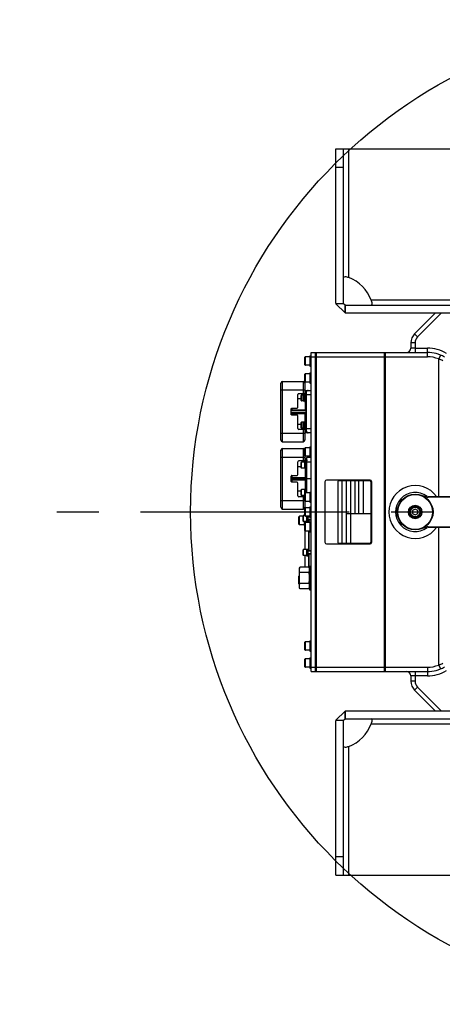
# Model space of a CAD drawing. Header units: millimetres. Extents: x 0 to 11890, y 0 to 8410.
# Tile 27 of 86: x 6376 to 6872, y 2070 to 3227. Entities that reach past the tile are written whole.
import ezdxf

# ---------------------------------------------------------------- set-up
doc = ezdxf.new("R2010")
doc.units = ezdxf.units.MM
doc.header["$LTSCALE"] = 653.95
doc.linetypes.add('CENTER', pattern=[0.6, 0.375, -0.075, 0.075, -0.075])
doc.layers.get('0').update_dxf_attribs({"linetype": 'CONTINUOUS'})
for name, color, linetype in [('204101000043_DXF_AXIS', 7, 'CONTINUOUS'), ('304102000038DXF_CONTINUOUS_LINE', 7, 'CONTINUOUS'), ('304103000014DXF_CONTINUOUS_LINE', 7, 'CONTINUOUS'), ('304103000022DXF_CONTINUOUS_LINE', 7, 'CONTINUOUS'), ('304104000162DXF_CONTINUOUS_LINE', 7, 'CONTINUOUS'), ('304105000028DXF_CONTINUOUS_LINE', 7, 'CONTINUOUS'), ('304105000031DXF_CONTINUOUS_LINE', 7, 'CONTINUOUS'), ('304105000033DXF_CONTINUOUS_LINE', 7, 'CONTINUOUS'), ('304105000075DXF_CONTINUOUS_LINE', 7, 'CONTINUOUS'), ('304105000083DXF_CONTINUOUS_LINE', 7, 'CONTINUOUS'), ('304105000381DXF_CONTINUOUS_LINE', 7, 'CONTINUOUS'), ('304106000023DXF_CONTINUOUS_LINE', 7, 'CONTINUOUS'), ('304106000024DXF_CONTINUOUS_LINE', 7, 'CONTINUOUS'), ('304106000030DXF_CONTINUOUS_LINE', 7, 'CONTINUOUS'), ('304106000031DXF_CONTINUOUS_LINE', 7, 'CONTINUOUS'), ('304106000116DXF_CONTINUOUS_LINE', 7, 'CONTINUOUS'), ('304110000337DXF_CONTINUOUS_LINE', 7, 'CONTINUOUS'), ('304110000812DXF_CONTINUOUS_LINE', 7, 'CONTINUOUS'), ('304112000188DXF_CONTINUOUS_LINE', 7, 'CONTINUOUS'), ('501023000001DXF_CONTINUOUS_LINE', 7, 'CONTINUOUS'), ('501023000046DXF_CONTINUOUS_LINE', 7, 'CONTINUOUS'), ('501023000069DXF_CONTINUOUS_LINE', 7, 'CONTINUOUS'), ('501023000078DXF_CONTINUOUS_LINE', 7, 'CONTINUOUS'), ('501023000090DXF_CONTINUOUS_LINE', 7, 'CONTINUOUS'), ('501023000093DXF_CONTINUOUS_LINE', 7, 'CONTINUOUS'), ('501023000117DXF_CONTINUOUS_LINE', 7, 'CONTINUOUS'), ('604006000004DXF_CONTINUOUS_LINE', 7, 'CONTINUOUS'), ('604007000004DXF_CONTINUOUS_LINE', 7, 'CONTINUOUS'), ('627001000004DXF_CONTINUOUS_LINE', 7, 'CONTINUOUS')]:
    doc.layers.add(name, color=color, linetype=linetype)

msp = doc.modelspace()

# ---------------------------------------------------------------- linework, layer by layer
at = {"color": 7, "linetype": 'Continuous'}
msp.add_circle((7155.437, 2648.422), 578.65, dxfattribs=at)
at = {"layer": '204101000043_DXF_AXIS', "color": 7, "linetype": 'CENTER'}
msp.add_line((7155.437, 2648.422), (6376.03, 2648.422), dxfattribs=at)
at = {"layer": '304102000038DXF_CONTINUOUS_LINE', "color": 7, "linetype": 'Continuous'}
for p, q in [((6724.437, 2460.922), (6724.437, 2835.922)), ((6724.437, 2835.922), (6804.437, 2835.922)), ((6804.437, 2460.922), (6804.437, 2835.922)), ((6724.437, 2460.922), (6804.437, 2460.922))]:
    msp.add_line(p, q, dxfattribs=at)
at = {"layer": '304102000038DXF_CONTINUOUS_LINE', "color": 9, "linetype": 'Continuous'}
for p, q in [((6724.437, 2830.922), (6804.437, 2830.922)), ((6724.437, 2465.922), (6804.437, 2465.922))]:
    msp.add_line(p, q, dxfattribs=at)
at = {"layer": '304103000014DXF_CONTINUOUS_LINE', "color": 7, "linetype": 'Continuous'}
for p, q in [((6864.437, 2882.422), (6839.831, 2857.816)), ((6835.437, 2847.209), (6835.437, 2840.922)), ((6805.437, 2460.922), (6805.437, 2835.922)), ((6805.437, 2835.922), (6854.767, 2835.922)), ((6805.437, 2460.922), (6854.767, 2460.922)), ((6835.437, 2455.922), (6835.437, 2449.635)), ((6840.437, 2455.922), (6835.437, 2455.922)), ((6840.437, 2460.922), (6840.437, 2455.922)), ((6839.831, 2439.029), (6864.437, 2414.422))]:
    msp.add_line(p, q, dxfattribs=at)
at = {"layer": '304103000014DXF_CONTINUOUS_LINE', "color": 9, "linetype": 'Continuous'}
for p, q in [((6871.508, 2882.422), (6843.366, 2854.28)), ((6840.437, 2847.209), (6835.437, 2847.209)), ((6843.366, 2854.28), (6839.831, 2857.816)), ((6840.437, 2847.209), (6840.437, 2840.923)), ((6840.437, 2840.923), (6854.767, 2840.922)), ((6854.767, 2830.922), (6854.767, 2840.922)), ((6805.437, 2830.922), (6854.767, 2830.922)), ((6868.116, 2666.422), (6868.117, 2828.276)), ((6870.024, 2832.898), (6868.117, 2828.276)), ((6868.117, 2468.568), (6868.117, 2630.422)), ((6805.437, 2465.922), (6854.767, 2465.922)), ((6854.767, 2465.922), (6854.767, 2455.922)), ((6868.117, 2468.568), (6870.024, 2463.946)), ((6840.437, 2455.922), (6840.437, 2449.635)), ((6854.767, 2455.922), (6840.437, 2455.922)), ((6840.437, 2449.635), (6835.437, 2449.635)), ((6843.366, 2442.564), (6839.831, 2439.029)), ((6843.366, 2442.564), (6871.508, 2414.422))]:
    msp.add_line(p, q, dxfattribs=at)
at = {"layer": '304103000014DXF_CONTINUOUS_LINE', "color": 7, "linetype": 'Continuous'}
for centre, radius, start, end in [((6850.437, 2847.209), 15, 135, 180), ((6830.437, 2840.922), 5, 270, 360), ((6854.767, 2795.922), 40, 60, 90), ((6840.437, 2648.422), 23, 52.314779, 307.685301), ((6854.767, 2500.922), 40, 270, 300), ((6830.437, 2455.922), 5, 0, 90), ((6850.437, 2449.635), 15, 180, 225)]:
    msp.add_arc(centre, radius, start, end, dxfattribs=at)
at = {"layer": '304103000014DXF_CONTINUOUS_LINE', "color": 9, "linetype": 'Continuous'}
for centre, radius, start, end in [((6850.437, 2847.209), 10, 135, 180), ((7807.412, 2838.935), 966.977, 179.882209, 180.116405), ((6854.767, 2795.922), 45, 60, 90), ((6854.767, 2795.922), 35, 67.578925, 90), ((6853.185, 2784.786), 45.982, 64.338517, 71.050563), ((6840.437, 2648.422), 31, 35.744162, 324.255728), ((6854.767, 2500.922), 35, 270, 292.421075), ((6853.185, 2512.058), 45.982, 288.949401, 295.661519), ((6854.767, 2500.922), 45, 270, 300), ((6850.437, 2449.635), 10, 180, 225)]:
    msp.add_arc(centre, radius, start, end, dxfattribs=at)
for points, knots in [([(6840.437, 2840.923), (6839.799, 2840.911), (6838.66, 2840.888), (6836.982, 2841.024), (6836.226, 2840.744), (6835.437, 2841.049), (6835.437, 2840.922)], [0, 0, 0, 0, 0.38273127, 0.70707283, 0.92386449, 1, 1, 1, 1]), ([(6840.437, 2836.971), (6840.442, 2836.717), (6840.298, 2836.466), (6840.516, 2835.946), (6840.423, 2835.924)], [0, 0, 0, 0, 0.72614739, 1, 1, 1, 1])]:
    msp.add_open_spline(points, degree=3, knots=knots, dxfattribs=at)
at = {"layer": '304103000022DXF_CONTINUOUS_LINE', "color": 9, "linetype": 'Continuous'}
for p, q in [((6855.832, 2665.922), (6855.832, 2666.422)), ((6855.832, 2630.922), (6855.832, 2630.422))]:
    msp.add_line(p, q, dxfattribs=at)
at = {"layer": '304103000022DXF_CONTINUOUS_LINE', "color": 7, "linetype": 'Continuous'}
for p, q in [((6915.437, 2666.422), (6855.832, 2666.422)), ((6915.437, 2665.922), (6855.832, 2665.922)), ((6855.832, 2630.922), (6915.437, 2630.922)), ((6855.832, 2630.422), (6915.437, 2630.422))]:
    msp.add_line(p, q, dxfattribs=at)
for centre, radius, start, end in [((6855.832, 2686.422), 20, 247.94583, 270), ((6855.832, 2686.422), 20.5, 256.364033, 270), ((6855.832, 2610.422), 20, 90, 112.05417), ((6855.832, 2610.422), 20.5, 90, 103.634914)]:
    msp.add_arc(centre, radius, start, end, dxfattribs=at)
at = {"layer": '304104000162DXF_CONTINUOUS_LINE', "color": 7, "linetype": 'Continuous'}
for radius in [21, 20.5, 8, 7.5]:
    msp.add_circle((6840.437, 2648.422), radius, dxfattribs=at)
at = {"layer": '304105000028DXF_CONTINUOUS_LINE', "color": 7, "linetype": 'Continuous'}
for p, q in [((6758.237, 2414.422), (6747.437, 2403.622)), ((6758.237, 2405.422), (6758.237, 2414.422)), ((6758.437, 2414.422), (6758.437, 2405.422)), ((6897.593, 2414.422), (6758.437, 2414.422)), ((6747.437, 2403.622), (6756.437, 2403.622)), ((6747.437, 2221.422), (6747.437, 2403.422)), ((6756.437, 2403.422), (6747.437, 2403.422)), ((6756.437, 2403.622), (6758.237, 2405.422)), ((6756.437, 2221.422), (6756.437, 2403.422)), ((6758.437, 2405.422), (6898.095, 2405.422)), ((6747.437, 2243.422), (6756.437, 2243.422)), ((6747.437, 2221.422), (7409.437, 2221.422))]:
    msp.add_line(p, q, dxfattribs=at)
at = {"layer": '304105000028DXF_CONTINUOUS_LINE', "color": 9, "linetype": 'Continuous'}
for p, q in [((6788.898, 2399.422), (6898.706, 2399.422)), ((6762.437, 2221.422), (6762.437, 2372.961))]:
    msp.add_line(p, q, dxfattribs=at)
at = {"layer": '304105000028DXF_CONTINUOUS_LINE', "color": 7, "linetype": 'Continuous'}
msp.add_arc((6747.437, 2414.422), 44.091, 289.889481, 340.110519, dxfattribs=at)
for points, knots in [([(6788.898, 2399.422), (6789.39, 2400.781), (6790.134, 2402.386), (6789.555, 2405.422), (6788.898, 2405.422)], [0, 0, 0, 0, 0.68754272, 1, 1, 1, 1]), ([(6756.437, 2372.961), (6756.437, 2372.305), (6759.473, 2371.726), (6761.079, 2372.47), (6762.437, 2372.961)], [0, 0, 0, 0, 0.31246256, 1, 1, 1, 1])]:
    msp.add_open_spline(points, degree=3, knots=knots, dxfattribs=at)
at = {"layer": '304105000031DXF_CONTINUOUS_LINE', "color": 7, "linetype": 'Continuous'}
for p, q in [((6710.637, 2786.372), (6710.637, 2778.472)), ((6710.637, 2786.372), (6712.137, 2786.372)), ((6710.637, 2778.472), (6712.137, 2778.472)), ((6710.637, 2754.372), (6710.637, 2746.472)), ((6710.637, 2754.372), (6712.137, 2754.372)), ((6710.637, 2746.472), (6712.137, 2746.472)), ((6710.737, 2699.472), (6710.737, 2707.372)), ((6712.207, 2707.372), (6710.737, 2707.372)), ((6712.179, 2699.472), (6710.737, 2699.472)), ((6710.737, 2667.472), (6710.737, 2675.372)), ((6712.179, 2675.372), (6710.737, 2675.372)), ((6710.937, 2667.472), (6710.737, 2667.472)), ((6712.937, 2643.422), (6712.937, 2636.972)), ((6714.437, 2643.422), (6714.437, 2636.972)), ((6712.937, 2636.972), (6714.437, 2636.972)), ((6712.937, 2604.872), (6712.937, 2596.972)), ((6712.937, 2604.872), (6714.437, 2604.872)), ((6714.437, 2604.872), (6714.437, 2596.972)), ((6712.937, 2596.972), (6714.437, 2596.972))]:
    msp.add_line(p, q, dxfattribs=at)
at = {"layer": '304105000033DXF_CONTINUOUS_LINE', "color": 7, "linetype": 'Continuous'}
for p, q in [((6747.437, 2893.422), (6747.437, 3075.422)), ((6747.437, 3075.422), (7409.437, 3075.422)), ((6756.437, 2893.422), (6756.437, 3075.422)), ((6756.437, 3053.422), (6747.437, 3053.422)), ((6747.437, 2893.422), (6756.437, 2893.422)), ((6747.437, 2893.222), (6758.237, 2882.422)), ((6756.437, 2893.222), (6747.437, 2893.222)), ((6758.237, 2891.422), (6756.437, 2893.222)), ((6758.237, 2882.422), (6758.237, 2891.422)), ((6758.437, 2891.422), (6758.437, 2882.422)), ((6758.437, 2891.422), (7196.727, 2891.422)), ((6758.437, 2882.422), (7196.727, 2882.422))]:
    msp.add_line(p, q, dxfattribs=at)
at = {"layer": '304105000033DXF_CONTINUOUS_LINE', "color": 9, "linetype": 'Continuous'}
for p, q in [((6762.437, 2923.883), (6762.437, 3075.422)), ((7041.437, 2897.422), (6788.898, 2897.422))]:
    msp.add_line(p, q, dxfattribs=at)
at = {"layer": '304105000033DXF_CONTINUOUS_LINE', "color": 7, "linetype": 'Continuous'}
msp.add_arc((6747.437, 2882.422), 44.091, 19.889481, 70.110519, dxfattribs=at)
for points, knots in [([(6762.437, 2923.883), (6761.078, 2924.375), (6759.473, 2925.119), (6756.437, 2924.54), (6756.437, 2923.883)], [0, 0, 0, 0, 0.68759718, 1, 1, 1, 1]), ([(6788.898, 2891.422), (6789.555, 2891.422), (6790.134, 2894.458), (6789.39, 2896.064), (6788.898, 2897.422)], [0, 0, 0, 0, 0.31246256, 1, 1, 1, 1])]:
    msp.add_open_spline(points, degree=3, knots=knots, dxfattribs=at)
at = {"layer": '304105000075DXF_CONTINUOUS_LINE', "color": 7, "linetype": 'Continuous'}
for p, q in [((6716.937, 2831.872), (6716.937, 2819.972)), ((6716.937, 2831.872), (6718.437, 2831.872)), ((6716.937, 2819.972), (6718.437, 2819.972)), ((6716.937, 2811.872), (6716.937, 2799.972)), ((6716.937, 2811.872), (6718.437, 2811.872)), ((6716.937, 2799.972), (6718.437, 2799.972)), ((6716.937, 2724.872), (6716.937, 2712.972)), ((6716.937, 2724.872), (6718.437, 2724.872)), ((6716.937, 2712.972), (6718.437, 2712.972)), ((6716.937, 2671.872), (6716.937, 2659.972)), ((6716.937, 2671.872), (6718.437, 2671.872)), ((6716.937, 2659.972), (6718.437, 2659.972)), ((6716.937, 2654.372), (6716.937, 2642.472)), ((6716.937, 2654.372), (6718.437, 2654.372)), ((6716.937, 2642.472), (6718.437, 2642.472)), ((6709.937, 2637.422), (6709.937, 2632.472)), ((6709.937, 2632.472), (6710.937, 2632.472)), ((6716.937, 2636.872), (6716.937, 2624.972)), ((6716.937, 2636.872), (6718.437, 2636.872)), ((6716.937, 2624.972), (6718.437, 2624.972)), ((6716.937, 2496.872), (6716.937, 2484.972)), ((6716.937, 2496.872), (6718.437, 2496.872)), ((6716.937, 2484.972), (6718.437, 2484.972)), ((6716.937, 2476.872), (6716.937, 2464.972)), ((6716.937, 2476.872), (6718.437, 2476.872)), ((6716.937, 2464.972), (6718.437, 2464.972))]:
    msp.add_line(p, q, dxfattribs=at)
at = {"layer": '304105000083DXF_CONTINUOUS_LINE', "color": 7, "linetype": 'Continuous'}
for p, q in [((6715.437, 2643.422), (6715.437, 2642.922)), ((6715.437, 2635.922), (6715.437, 2638.922)), ((6711.437, 2635.922), (6711.437, 2637.422)), ((6711.437, 2604.422), (6711.437, 2625.922)), ((6715.437, 2602.922), (6715.437, 2625.922)), ((6711.437, 2583.624), (6711.437, 2597.422)), ((6715.437, 2583.624), (6715.437, 2598.922))]:
    msp.add_line(p, q, dxfattribs=at)
at = {"layer": '304105000381DXF_CONTINUOUS_LINE', "color": 7, "linetype": 'Continuous'}
for p, q in [((6718.437, 2460.922), (6718.437, 2835.922)), ((6718.437, 2835.922), (6723.437, 2835.922)), ((6723.437, 2460.922), (6723.437, 2835.922)), ((6718.437, 2460.922), (6723.437, 2460.922))]:
    msp.add_line(p, q, dxfattribs=at)
at = {"layer": '304105000381DXF_CONTINUOUS_LINE', "color": 9, "linetype": 'Continuous'}
for p, q in [((6718.437, 2830.922), (6723.437, 2830.922)), ((6718.437, 2465.922), (6723.437, 2465.922))]:
    msp.add_line(p, q, dxfattribs=at)
at = {"layer": '304106000023DXF_CONTINUOUS_LINE', "color": 7, "linetype": 'Continuous'}
for p, q in [((6723.437, 2460.922), (6723.437, 2835.922)), ((6723.437, 2835.922), (6724.437, 2835.922)), ((6724.437, 2460.922), (6724.437, 2835.922)), ((6723.437, 2460.922), (6724.437, 2460.922))]:
    msp.add_line(p, q, dxfattribs=at)
at = {"layer": '304106000023DXF_CONTINUOUS_LINE', "color": 9, "linetype": 'Continuous'}
for p, q in [((6723.437, 2830.922), (6724.437, 2830.922)), ((6723.437, 2465.922), (6724.437, 2465.922))]:
    msp.add_line(p, q, dxfattribs=at)
at = {"layer": '304106000024DXF_CONTINUOUS_LINE', "color": 7, "linetype": 'Continuous'}
for p, q in [((6804.437, 2460.922), (6804.437, 2835.922)), ((6804.437, 2835.922), (6805.437, 2835.922)), ((6805.437, 2460.922), (6805.437, 2835.922)), ((6804.437, 2460.922), (6805.437, 2460.922))]:
    msp.add_line(p, q, dxfattribs=at)
at = {"layer": '304106000024DXF_CONTINUOUS_LINE', "color": 9, "linetype": 'Continuous'}
for p, q in [((6804.437, 2830.922), (6805.437, 2830.922)), ((6804.437, 2465.922), (6805.437, 2465.922))]:
    msp.add_line(p, q, dxfattribs=at)
at = {"layer": '304106000030DXF_CONTINUOUS_LINE', "color": 9, "linetype": 'Continuous'}
for p, q in [((6684.737, 2730.922), (6684.737, 2801.922)), ((6708.737, 2801.922), (6708.737, 2787.422)), ((6682.737, 2791.922), (6710.737, 2791.922)), ((6708.737, 2745.422), (6708.737, 2730.922)), ((6682.737, 2740.922), (6710.737, 2740.922))]:
    msp.add_line(p, q, dxfattribs=at)
at = {"layer": '304106000030DXF_CONTINUOUS_LINE', "color": 7, "linetype": 'Continuous'}
for p, q in [((6684.737, 2801.922), (6708.737, 2801.922)), ((6682.737, 2732.922), (6682.737, 2799.922)), ((6710.737, 2799.922), (6710.737, 2787.422)), ((6702.737, 2771.422), (6702.737, 2786.422)), ((6710.737, 2787.422), (6703.737, 2787.422)), ((6694.737, 2763.422), (6694.737, 2769.422)), ((6695.737, 2770.422), (6701.737, 2770.422)), ((6701.737, 2762.422), (6695.737, 2762.422)), ((6702.737, 2746.422), (6702.737, 2761.422)), ((6710.737, 2745.422), (6703.737, 2745.422)), ((6710.737, 2745.422), (6710.737, 2732.922)), ((6684.737, 2730.922), (6708.737, 2730.922))]:
    msp.add_line(p, q, dxfattribs=at)
for centre, radius, start, end in [((6684.737, 2799.922), 2, 90, 180), ((6708.737, 2799.922), 2, 0, 90), ((6703.737, 2786.422), 1, 90, 180), ((6695.737, 2769.422), 1, 90, 180), ((6701.737, 2771.422), 1, 270, 360), ((6695.737, 2763.422), 1, 180, 270), ((6701.737, 2761.422), 1, 0, 90), ((6703.737, 2746.422), 1, 180, 270), ((6684.737, 2732.922), 2, 180, 270), ((6708.737, 2732.922), 2, 270, 360)]:
    msp.add_arc(centre, radius, start, end, dxfattribs=at)
at = {"layer": '304106000031DXF_CONTINUOUS_LINE', "color": 7, "linetype": 'Continuous'}
for p, q in [((6715.437, 2642.922), (6715.437, 2643.422)), ((6715.437, 2638.922), (6715.437, 2635.922)), ((6715.437, 2625.922), (6715.437, 2602.922)), ((6715.437, 2598.922), (6715.437, 2583.624))]:
    msp.add_line(p, q, dxfattribs=at)
at = {"layer": '304106000116DXF_CONTINUOUS_LINE', "color": 7, "linetype": 'Continuous'}
for p, q in [((6682.737, 2653.922), (6682.737, 2720.922)), ((6684.737, 2722.922), (6708.737, 2722.922)), ((6710.737, 2720.922), (6710.737, 2708.422)), ((6710.737, 2708.422), (6703.737, 2708.422)), ((6702.737, 2692.422), (6702.737, 2707.422)), ((6694.737, 2684.422), (6694.737, 2690.422)), ((6695.737, 2691.422), (6701.737, 2691.422)), ((6701.737, 2683.422), (6695.737, 2683.422)), ((6702.737, 2667.422), (6702.737, 2682.422)), ((6710.737, 2666.422), (6703.737, 2666.422)), ((6710.737, 2666.422), (6710.737, 2653.922)), ((6684.737, 2651.922), (6708.737, 2651.922))]:
    msp.add_line(p, q, dxfattribs=at)
at = {"layer": '304106000116DXF_CONTINUOUS_LINE', "color": 9, "linetype": 'Continuous'}
for p, q in [((6684.737, 2651.922), (6684.737, 2722.922)), ((6708.737, 2722.922), (6708.737, 2708.422)), ((6682.737, 2712.922), (6710.737, 2712.922)), ((6682.737, 2661.922), (6710.737, 2661.922)), ((6708.737, 2666.422), (6708.737, 2651.922))]:
    msp.add_line(p, q, dxfattribs=at)
at = {"layer": '304106000116DXF_CONTINUOUS_LINE', "color": 7, "linetype": 'Continuous'}
for centre, radius, start, end in [((6684.737, 2720.922), 2, 90, 180), ((6708.737, 2720.922), 2, 0, 90), ((6703.737, 2707.422), 1, 90, 180), ((6695.737, 2690.422), 1, 90, 180), ((6701.737, 2692.422), 1, 270, 360), ((6695.737, 2684.422), 1, 180, 270), ((6701.737, 2682.422), 1, 0, 90), ((6703.737, 2667.422), 1, 180, 270), ((6684.737, 2653.922), 2, 180, 270), ((6708.737, 2653.922), 2, 270, 360)]:
    msp.add_arc(centre, radius, start, end, dxfattribs=at)
at = {"layer": '304110000337DXF_CONTINUOUS_LINE', "color": 7, "linetype": 'Continuous'}
for p, q in [((6710.737, 2791.422), (6718.437, 2791.422)), ((6709.108, 2785.922), (6710.037, 2785.922)), ((6709.108, 2778.922), (6710.037, 2778.922)), ((6711.232, 2787.922), (6710.737, 2787.922)), ((6712.137, 2768.672), (6712.137, 2787.922)), ((6694.737, 2768.172), (6711.637, 2768.172)), ((6711.637, 2764.672), (6694.737, 2764.672)), ((6712.137, 2744.922), (6712.137, 2764.172)), ((6709.108, 2753.922), (6710.037, 2753.922)), ((6709.108, 2746.922), (6710.037, 2746.922)), ((6711.232, 2744.922), (6710.737, 2744.922)), ((6718.437, 2741.422), (6710.737, 2741.422))]:
    msp.add_line(p, q, dxfattribs=at)
at = {"layer": '304110000337DXF_CONTINUOUS_LINE', "color": 9, "linetype": 'Continuous'}
for p, q in [((6706.637, 2781.422), (6702.737, 2781.422)), ((6709.108, 2778.922), (6709.108, 2785.922)), ((6710.037, 2778.922), (6710.037, 2785.922)), ((6711.137, 2787.056), (6711.137, 2786.372)), ((6711.137, 2778.472), (6711.137, 2768.172)), ((6712.137, 2786.422), (6718.437, 2786.422)), ((6712.637, 2768.672), (6712.637, 2788.089)), ((6694.737, 2768.672), (6712.637, 2768.672)), ((6694.737, 2767.672), (6711.466, 2767.672)), ((6694.949, 2768.672), (6694.949, 2770.03)), ((6695.815, 2768.172), (6695.815, 2770.422)), ((6711.972, 2767.81), (6711.972, 2765.035)), ((6711.975, 2768.304), (6712.314, 2767.936)), ((6712.314, 2767.936), (6712.314, 2764.909)), ((6711.466, 2765.172), (6694.737, 2765.172)), ((6694.737, 2764.172), (6712.637, 2764.172)), ((6694.949, 2762.814), (6694.949, 2764.172)), ((6695.815, 2762.422), (6695.815, 2764.672)), ((6711.137, 2754.372), (6711.137, 2764.672)), ((6711.975, 2764.541), (6712.001, 2764.569)), ((6712.001, 2764.569), (6712.314, 2764.909)), ((6712.637, 2744.756), (6712.637, 2764.172)), ((6706.637, 2751.422), (6702.737, 2751.422)), ((6709.108, 2746.922), (6709.108, 2753.922)), ((6710.037, 2746.922), (6710.037, 2753.922)), ((6711.137, 2746.472), (6711.137, 2745.789)), ((6712.137, 2746.422), (6718.437, 2746.422))]:
    msp.add_line(p, q, dxfattribs=at)
at = {"layer": '304110000337DXF_CONTINUOUS_LINE', "color": 7, "linetype": 'Continuous'}
for centre, radius, start, end in [((6716.44, 2787.922), 4.303, 139.354318, 180.000619), ((6714.693, 2789.422), 2, 90, 139.354999), ((6711.232, 2788.922), 1, 270.000224, 349.130174), ((6711.637, 2768.672), 0.5, 270.000502, 360), ((6711.637, 2764.172), 0.5, 0, 90), ((6711.232, 2743.922), 1, 10.86995, 89.999798), ((6716.44, 2744.922), 4.303, 179.999642, 220.646456), ((6714.693, 2743.422), 2, 220.647081, 270)]:
    msp.add_arc(centre, radius, start, end, dxfattribs=at)
at = {"layer": '304110000337DXF_CONTINUOUS_LINE', "color": 9, "linetype": 'Continuous'}
for centre, radius, start, end in [((6716.918, 2788.248), 4.247, 146.526357, 147.744976), ((6716.872, 2788.279), 4.191, 142.322236, 146.536462), ((6711.637, 2768.672), 1, 312.557283, 360), ((6711.637, 2764.172), 1, 0, 47.442717), ((6716.867, 2744.562), 4.186, 213.447003, 217.68216)]:
    msp.add_arc(centre, radius, start, end, dxfattribs=at)
for points, knots in [([(6710.737, 2789.984), (6711.272, 2790.147), (6711.602, 2790.215), (6713.365, 2790.946), (6713.175, 2790.725)], [0, 0, 0, 0, 0.65768069, 1, 1, 1, 1]), ([(6712.637, 2788.089), (6712.637, 2788.331), (6712.702, 2789.178), (6713.004, 2790.003), (6713.326, 2790.515)], [0, 0, 0, 0, 0.28609084, 1, 1, 1, 1]), ([(6713.175, 2790.725), (6713.215, 2790.771), (6713.309, 2790.875), (6713.462, 2790.836), (6713.512, 2790.792)], [0, 0, 0, 0, 0.47720616, 1, 1, 1, 1]), ([(6713.555, 2790.841), (6713.628, 2790.936), (6713.929, 2791.252), (6714.377, 2791.422), (6714.693, 2791.422)], [0, 0, 0, 0, 0.27451352, 1, 1, 1, 1]), ([(6710.738, 2788.61), (6711.087, 2788.587), (6711.564, 2788.571), (6712.028, 2788.618), (6712.205, 2788.686), (6712.214, 2788.734)], [0, 0, 0, 0, 0.69569143, 0.90294275, 1, 1, 1, 1]), ([(6711.137, 2787.056), (6711.388, 2787.056), (6711.889, 2787.21), (6712.137, 2787.696), (6712.137, 2787.922)], [0, 0, 0, 0, 0.52518927, 1, 1, 1, 1]), ([(6711.232, 2787.922), (6711.214, 2787.921), (6711.234, 2787.806), (6711.169, 2787.682), (6711.154, 2787.39), (6711.137, 2787.181), (6711.137, 2787.056)], [0, 0, 0, 0, 0.06484113, 0.25704896, 0.57090372, 1, 1, 1, 1]), ([(6712.137, 2787.922), (6712.137, 2787.985), (6712.361, 2788.08), (6712.518, 2788.089), (6712.637, 2788.089)], [0, 0, 0, 0, 0.34498357, 1, 1, 1, 1]), ([(6694.949, 2768.672), (6694.949, 2768.547), (6695.026, 2768.297), (6695.268, 2768.172), (6695.382, 2768.172)], [0, 0, 0, 0, 0.52531857, 1, 1, 1, 1]), ([(6711.637, 2768.172), (6711.574, 2768.172), (6711.475, 2767.951), (6711.466, 2767.791), (6711.466, 2767.672)], [0, 0, 0, 0, 0.34719819, 1, 1, 1, 1]), ([(6711.89, 2768.241), (6711.846, 2768.215), (6711.87, 2768.016), (6711.925, 2767.898), (6711.972, 2767.809)], [0, 0, 0, 0, 0.33507944, 1, 1, 1, 1]), ([(6694.949, 2764.172), (6694.949, 2764.297), (6695.026, 2764.548), (6695.268, 2764.672), (6695.382, 2764.672)], [0, 0, 0, 0, 0.52531857, 1, 1, 1, 1]), ([(6711.637, 2764.672), (6711.574, 2764.672), (6711.475, 2764.894), (6711.466, 2765.053), (6711.466, 2765.172)], [0, 0, 0, 0, 0.34719814, 1, 1, 1, 1]), ([(6711.89, 2764.604), (6711.846, 2764.629), (6711.87, 2764.828), (6711.925, 2764.946), (6711.972, 2765.035)], [0, 0, 0, 0, 0.33507711, 1, 1, 1, 1]), ([(6713.175, 2742.119), (6713.365, 2741.899), (6711.602, 2742.629), (6711.272, 2742.698), (6710.737, 2742.861)], [0, 0, 0, 0, 0.34232248, 1, 1, 1, 1]), ([(6712.214, 2744.111), (6712.205, 2744.159), (6712.028, 2744.226), (6711.564, 2744.274), (6711.087, 2744.258), (6710.738, 2744.235)], [0, 0, 0, 0, 0.09705721, 0.30430859, 1, 1, 1, 1]), ([(6711.137, 2745.789), (6711.137, 2745.664), (6711.154, 2745.455), (6711.169, 2745.162), (6711.234, 2745.038), (6711.214, 2744.924), (6711.232, 2744.922)], [0, 0, 0, 0, 0.42909496, 0.74295222, 0.93516123, 1, 1, 1, 1]), ([(6711.137, 2745.789), (6711.388, 2745.789), (6711.889, 2745.634), (6712.137, 2745.149), (6712.137, 2744.922)], [0, 0, 0, 0, 0.52518947, 1, 1, 1, 1]), ([(6712.137, 2744.922), (6712.137, 2744.86), (6712.361, 2744.765), (6712.518, 2744.756), (6712.637, 2744.756)], [0, 0, 0, 0, 0.34498545, 1, 1, 1, 1]), ([(6713.375, 2742.255), (6713.273, 2742.41), (6712.838, 2743.17), (6712.637, 2744.066), (6712.637, 2744.756)], [0, 0, 0, 0, 0.21182515, 1, 1, 1, 1]), ([(6713.175, 2742.119), (6713.215, 2742.073), (6713.309, 2741.97), (6713.462, 2742.009), (6713.512, 2742.052)], [0, 0, 0, 0, 0.47720819, 1, 1, 1, 1]), ([(6714.693, 2741.422), (6714.377, 2741.422), (6713.929, 2741.593), (6713.628, 2741.909), (6713.555, 2742.003)], [0, 0, 0, 0, 0.72548513, 1, 1, 1, 1])]:
    msp.add_open_spline(points, degree=3, knots=knots, dxfattribs=at)
for points in [[(6711.466, 2767.672), (6711.641, 2767.672), (6711.821, 2767.721), (6711.972, 2767.81)], [(6711.972, 2767.81), (6712.089, 2767.843), (6712.203, 2767.885), (6712.314, 2767.936)], [(6711.972, 2765.035), (6711.821, 2765.123), (6711.641, 2765.172), (6711.466, 2765.172)], [(6712.314, 2764.909), (6712.203, 2764.959), (6712.089, 2765.001), (6711.972, 2765.035)]]:
    msp.add_open_spline(points, degree=3, dxfattribs=at)
at = {"layer": '304110000812DXF_CONTINUOUS_LINE', "color": 7, "linetype": 'Continuous'}
for p, q in [((6711.342, 2710.422), (6710.737, 2710.422)), ((6711.266, 2708.922), (6710.737, 2708.922)), ((6711.342, 2710.422), (6711.265, 2708.922)), ((6712.21, 2708.361), (6712.142, 2688.921)), ((6712.347, 2711.43), (6712.238, 2709.338)), ((6713.198, 2707.42), (6713.2, 2708.602)), ((6718.437, 2712.422), (6713.337, 2712.378)), ((6711.687, 2688.422), (6694.737, 2688.422)), ((6694.737, 2687.422), (6711.426, 2687.422)), ((6694.737, 2686.422), (6711.687, 2686.422)), ((6712.564, 2687.422), (6711.426, 2687.422)), ((6711.427, 2686.918), (6712.564, 2686.918)), ((6712.142, 2685.924), (6712.195, 2670.922)), ((6718.437, 2687.422), (6712.564, 2687.422)), ((6710.937, 2665.922), (6710.737, 2665.922)), ((6710.937, 2664.422), (6710.737, 2664.422))]:
    msp.add_line(p, q, dxfattribs=at)
at = {"layer": '304110000812DXF_CONTINUOUS_LINE', "color": 9, "linetype": 'Continuous'}
for p, q in [((6711.266, 2708.922), (6711.239, 2708.453)), ((6706.737, 2701.587), (6702.737, 2701.587)), ((6711.179, 2699.472), (6711.142, 2688.918)), ((6711.21, 2707.55), (6711.21, 2707.372)), ((6713.13, 2687.927), (6713.198, 2707.42)), ((6713.198, 2707.42), (6718.437, 2707.466)), ((6694.737, 2688.922), (6694.956, 2688.922)), ((6711.427, 2687.926), (6694.737, 2687.927)), ((6694.737, 2686.918), (6711.427, 2686.918)), ((6694.956, 2685.922), (6694.737, 2685.922)), ((6694.967, 2691.049), (6694.956, 2688.922)), ((6694.956, 2685.922), (6694.967, 2683.796)), ((6695.822, 2688.918), (6695.835, 2691.422)), ((6695.822, 2688.918), (6695.822, 2688.422)), ((6695.822, 2688.918), (6711.142, 2688.918)), ((6695.822, 2686.422), (6695.822, 2685.927)), ((6695.835, 2683.423), (6695.822, 2685.927)), ((6711.142, 2685.927), (6695.822, 2685.927)), ((6711.142, 2688.422), (6711.142, 2688.918)), ((6711.142, 2685.927), (6711.142, 2686.422)), ((6711.142, 2685.927), (6711.179, 2675.372)), ((6711.427, 2687.926), (6711.426, 2687.422)), ((6711.426, 2687.422), (6711.427, 2686.918)), ((6713.13, 2687.927), (6712.564, 2687.926)), ((6712.564, 2686.918), (6712.564, 2687.926)), ((6712.564, 2686.918), (6713.13, 2686.918)), ((6712.754, 2686.46), (6712.722, 2686.422)), ((6713.186, 2670.922), (6713.13, 2686.918)), ((6702.737, 2673.258), (6706.737, 2673.258))]:
    msp.add_line(p, q, dxfattribs=at)
for centre, radius, start, end in [((6727.38, 2707.489), 16.17, 176.581857, 179.785838), ((6742.492, 2708.558), 29.292, 177.643645, 179.913366), ((6711.212, 2689.72), 3.319, 293.234735, 294.055331), ((6762.497, 2687.91), 49.932, 179.718659, 179.981486), ((6762.354, 2686.913), 49.789, 179.994276, 180.257784)]:
    msp.add_arc(centre, radius, start, end, dxfattribs=at)
at = {"layer": '304110000812DXF_CONTINUOUS_LINE', "color": 7, "linetype": 'Continuous'}
for centre, radius, start, end in [((6711.267, 2709.922), 1, 269.918254, 356.999947), ((6711.346, 2711.422), 1, 269.798787, 357), ((6732.21, 2708.291), 20, 177.000013, 179.8), ((6713.346, 2711.378), 1, 90.5, 176.998959), ((6695.957, 2801.936), 113.018, 269.492692, 269.931749), ((6711.642, 2688.922), 0.5, 270, 359.800005), ((6711.642, 2685.922), 0.5, 0.2, 90.000241)]:
    msp.add_arc(centre, radius, start, end, dxfattribs=at)
at = {"layer": '304110000812DXF_CONTINUOUS_LINE', "color": 9, "linetype": 'Continuous'}
for points, knots in [([(6712.21, 2708.361), (6712.21, 2708.146), (6711.945, 2707.682), (6711.459, 2707.549), (6711.21, 2707.55)], [0, 0, 0, 0, 0.46408281, 1, 1, 1, 1]), ([(6712.238, 2709.338), (6712.225, 2709.104), (6711.986, 2708.622), (6711.484, 2708.452), (6711.239, 2708.453)], [0, 0, 0, 0, 0.48868198, 1, 1, 1, 1]), ([(6713.2, 2708.602), (6712.965, 2708.602), (6712.691, 2708.577), (6712.211, 2708.473), (6712.21, 2708.361)], [0, 0, 0, 0, 0.6765403, 1, 1, 1, 1]), ([(6713.224, 2709.762), (6713.104, 2709.766), (6712.764, 2709.756), (6712.251, 2709.586), (6712.238, 2709.337)], [0, 0, 0, 0, 0.32640447, 1, 1, 1, 1]), ([(6713.198, 2707.42), (6713.072, 2707.421), (6712.846, 2707.414), (6712.513, 2707.438), (6712.363, 2707.388), (6712.207, 2707.44), (6712.207, 2707.415)], [0, 0, 0, 0, 0.38334984, 0.70753998, 0.92397366, 1, 1, 1, 1]), ([(6694.956, 2688.922), (6694.956, 2688.858), (6694.987, 2688.625), (6695.221, 2688.422), (6695.389, 2688.422)], [0, 0, 0, 0, 0.27758203, 1, 1, 1, 1]), ([(6695.389, 2686.422), (6695.221, 2686.422), (6694.987, 2686.219), (6694.956, 2685.987), (6694.956, 2685.922)], [0, 0, 0, 0, 0.72242103, 1, 1, 1, 1]), ([(6711.53, 2688.385), (6711.512, 2688.362), (6711.441, 2688.219), (6711.427, 2688.056), (6711.427, 2687.927)], [0, 0, 0, 0, 0.18071146, 1, 1, 1, 1]), ([(6711.427, 2686.918), (6711.427, 2686.8), (6711.437, 2686.644), (6711.531, 2686.422), (6711.594, 2686.422)], [0, 0, 0, 0, 0.654856, 1, 1, 1, 1]), ([(6711.593, 2688.422), (6711.582, 2688.422), (6711.557, 2688.414), (6711.539, 2688.395), (6711.53, 2688.385)], [0, 0, 0, 0, 0.44503856, 1, 1, 1, 1]), ([(6711.687, 2688.422), (6711.748, 2688.422), (6712.052, 2688.364), (6712.338, 2688.251), (6712.565, 2688.156)], [0, 0, 0, 0, 0.19706972, 1, 1, 1, 1]), ([(6712.521, 2686.67), (6712.444, 2686.637), (6712.175, 2686.532), (6711.894, 2686.422), (6711.687, 2686.422)], [0, 0, 0, 0, 0.28956692, 1, 1, 1, 1]), ([(6712.172, 2688.92), (6712.165, 2688.92), (6712.159, 2688.923), (6712.142, 2688.918), (6712.142, 2688.921)], [0, 0, 0, 0, 0.74832502, 1, 1, 1, 1]), ([(6712.143, 2685.924), (6712.142, 2685.926), (6712.159, 2685.922), (6712.165, 2685.925), (6712.172, 2685.925)], [0, 0, 0, 0, 0.25098656, 1, 1, 1, 1]), ([(6712.754, 2688.384), (6712.647, 2688.509), (6712.467, 2688.681), (6712.272, 2688.912), (6712.172, 2688.92)], [0, 0, 0, 0, 0.62215654, 1, 1, 1, 1]), ([(6712.722, 2686.422), (6712.616, 2686.31), (6712.448, 2686.136), (6712.262, 2685.953), (6712.172, 2685.925)], [0, 0, 0, 0, 0.62140334, 1, 1, 1, 1])]:
    msp.add_open_spline(points, degree=3, knots=knots, dxfattribs=at)
at = {"layer": '304110000812DXF_CONTINUOUS_LINE', "color": 7, "linetype": 'Continuous'}
for points, knots in [([(6713.224, 2709.762), (6713.238, 2710.08), (6713.274, 2710.935), (6713.306, 2711.791), (6713.334, 2712.329)], [0, 0, 0, 0, 0.3708121, 1, 1, 1, 1]), ([(6713.334, 2712.329), (6713.335, 2712.341), (6713.341, 2712.352), (6713.333, 2712.377), (6713.337, 2712.378)], [0, 0, 0, 0, 0.74919898, 1, 1, 1, 1]), ([(6694.956, 2685.922), (6695.009, 2685.923), (6695.298, 2685.925), (6695.586, 2685.926), (6695.822, 2685.927)], [0, 0, 0, 0, 0.18346169, 1, 1, 1, 1]), ([(6711.142, 2688.918), (6711.27, 2688.918), (6711.498, 2688.925), (6711.833, 2688.899), (6711.985, 2688.952), (6712.142, 2688.895), (6712.142, 2688.921)], [0, 0, 0, 0, 0.38271706, 0.70705595, 0.92384895, 1, 1, 1, 1]), ([(6712.142, 2685.924), (6712.142, 2685.949), (6711.985, 2685.893), (6711.833, 2685.946), (6711.498, 2685.92), (6711.27, 2685.927), (6711.142, 2685.927)], [0, 0, 0, 0, 0.07616095, 0.292955, 0.61728559, 1, 1, 1, 1])]:
    msp.add_open_spline(points, degree=3, knots=knots, dxfattribs=at)
for points in [[(6711.986, 2687.927), (6711.8, 2687.927), (6711.613, 2687.927), (6711.427, 2687.926)], [(6712.564, 2687.926), (6712.372, 2687.927), (6712.179, 2687.927), (6711.986, 2687.927)]]:
    msp.add_open_spline(points, degree=3, dxfattribs=at)
at = {"layer": '304110000812DXF_CONTINUOUS_LINE', "color": 9, "linetype": 'Continuous'}
for points in [[(6711.873, 2688.46), (6711.815, 2688.435), (6711.75, 2688.422), (6711.687, 2688.422)], [(6711.687, 2686.422), (6711.75, 2686.422), (6711.815, 2686.409), (6711.873, 2686.384)], [(6712.029, 2688.568), (6711.985, 2688.522), (6711.931, 2688.485), (6711.873, 2688.46)], [(6711.873, 2686.384), (6711.931, 2686.359), (6711.985, 2686.322), (6712.029, 2686.277)], [(6712.172, 2688.92), (6712.172, 2688.793), (6712.118, 2688.658), (6712.029, 2688.568)], [(6712.029, 2686.277), (6712.118, 2686.186), (6712.172, 2686.052), (6712.172, 2685.925)], [(6712.521, 2686.67), (6712.598, 2686.596), (6712.665, 2686.512), (6712.722, 2686.422)], [(6712.754, 2688.384), (6712.699, 2688.302), (6712.635, 2688.225), (6712.565, 2688.156)], [(6713.13, 2687.927), (6712.942, 2688.004), (6712.754, 2688.081), (6712.565, 2688.156)], [(6713.13, 2686.918), (6712.942, 2686.841), (6712.754, 2686.764), (6712.565, 2686.689)], [(6712.565, 2686.689), (6712.635, 2686.62), (6712.699, 2686.542), (6712.754, 2686.46)], [(6713.13, 2687.927), (6713.006, 2688.08), (6712.881, 2688.233), (6712.754, 2688.384)], [(6712.754, 2686.46), (6712.881, 2686.612), (6713.006, 2686.765), (6713.13, 2686.918)]]:
    msp.add_open_spline(points, degree=3, dxfattribs=at)
at = {"layer": '304112000188DXF_CONTINUOUS_LINE', "color": 7, "linetype": 'Continuous'}
for p, q in [((6787.437, 2685.922), (6736.437, 2685.922)), ((6734.437, 2683.922), (6734.437, 2612.922)), ((6789.437, 2612.922), (6789.437, 2683.922)), ((6736.437, 2610.922), (6787.437, 2610.922))]:
    msp.add_line(p, q, dxfattribs=at)
at = {"layer": '304112000188DXF_CONTINUOUS_LINE', "color": 4, "linetype": 'Continuous'}
for p, q in [((6749.437, 2683.922), (6749.437, 2612.922)), ((6787.437, 2684.922), (6750.437, 2684.922)), ((6754.437, 2684.922), (6754.437, 2611.922)), ((6759.437, 2684.922), (6759.437, 2611.922)), ((6764.437, 2684.922), (6764.437, 2611.922)), ((6769.437, 2684.922), (6769.437, 2646.422)), ((6774.437, 2646.422), (6774.437, 2684.922)), ((6779.437, 2684.922), (6779.437, 2646.422)), ((6788.437, 2683.922), (6788.437, 2612.922)), ((6788.437, 2646.422), (6759.437, 2646.422)), ((6750.437, 2611.922), (6787.437, 2611.922))]:
    msp.add_line(p, q, dxfattribs=at)
at = {"layer": '304112000188DXF_CONTINUOUS_LINE', "color": 7, "linetype": 'Continuous'}
for centre, start, end in [((6736.437, 2683.922), 90, 180), ((6787.437, 2683.922), 0, 90), ((6736.437, 2612.922), 180, 270), ((6787.437, 2612.922), 270, 360)]:
    msp.add_arc(centre, 2, start, end, dxfattribs=at)
at = {"layer": '304112000188DXF_CONTINUOUS_LINE', "color": 4, "linetype": 'Continuous'}
for centre, start, end in [((6750.437, 2683.922), 90, 180), ((6787.437, 2683.922), 0, 90), ((6750.437, 2612.922), 180, 270), ((6787.437, 2612.922), 270, 360)]:
    msp.add_arc(centre, 1, start, end, dxfattribs=at)
at = {"layer": '501023000001DXF_CONTINUOUS_LINE', "color": 7, "linetype": 'Continuous'}
for p, q in [((6710.937, 2714.522), (6710.937, 2723.322)), ((6716.937, 2723.922), (6711.537, 2723.922)), ((6716.937, 2713.922), (6711.537, 2713.922))]:
    msp.add_line(p, q, dxfattribs=at)
at = {"layer": '501023000001DXF_CONTINUOUS_LINE', "color": 9, "linetype": 'Continuous'}
msp.add_line((6711.537, 2713.922), (6711.537, 2723.922), dxfattribs=at)
at = {"layer": '501023000001DXF_CONTINUOUS_LINE', "color": 7, "linetype": 'Continuous'}
for centre, start, end in [((6711.537, 2723.322), 90, 180), ((6711.537, 2714.522), 180, 270)]:
    msp.add_arc(centre, 0.6, start, end, dxfattribs=at)
at = {"layer": '501023000046DXF_CONTINUOUS_LINE', "color": 7, "linetype": 'Continuous'}
for p, q in [((6710.937, 2801.522), (6710.937, 2810.322)), ((6716.937, 2810.922), (6711.537, 2810.922)), ((6716.937, 2800.922), (6711.537, 2800.922)), ((6710.937, 2661.522), (6710.937, 2670.322)), ((6716.937, 2670.922), (6711.537, 2670.922)), ((6716.937, 2660.922), (6711.537, 2660.922)), ((6710.937, 2626.522), (6710.937, 2635.322)), ((6716.937, 2635.922), (6711.537, 2635.922)), ((6716.937, 2625.922), (6711.537, 2625.922)), ((6710.937, 2486.522), (6710.937, 2495.322)), ((6716.937, 2495.922), (6711.537, 2495.922)), ((6716.937, 2485.922), (6711.537, 2485.922))]:
    msp.add_line(p, q, dxfattribs=at)
at = {"layer": '501023000046DXF_CONTINUOUS_LINE', "color": 9, "linetype": 'Continuous'}
for p, q in [((6711.537, 2800.922), (6711.537, 2810.922)), ((6711.537, 2660.922), (6711.537, 2670.922)), ((6711.537, 2625.922), (6711.537, 2635.922)), ((6711.537, 2485.922), (6711.537, 2495.922))]:
    msp.add_line(p, q, dxfattribs=at)
at = {"layer": '501023000046DXF_CONTINUOUS_LINE', "color": 7, "linetype": 'Continuous'}
for centre, start, end in [((6711.537, 2810.322), 90, 180), ((6711.537, 2801.522), 180, 270), ((6711.537, 2670.322), 90, 180), ((6711.537, 2661.522), 180, 270), ((6711.537, 2635.322), 90, 180), ((6711.537, 2626.522), 180, 270), ((6711.537, 2495.322), 90, 180), ((6711.537, 2486.522), 180, 270)]:
    msp.add_arc(centre, 0.6, start, end, dxfattribs=at)
at = {"layer": '501023000069DXF_CONTINUOUS_LINE', "color": 7, "linetype": 'Continuous'}
for p, q in [((6708.937, 2637.822), (6708.937, 2644.022)), ((6710.937, 2644.422), (6709.337, 2644.422)), ((6716.937, 2642.922), (6714.437, 2642.922)), ((6718.437, 2638.922), (6714.437, 2638.922)), ((6712.937, 2637.422), (6709.337, 2637.422)), ((6708.937, 2597.822), (6708.937, 2604.022)), ((6712.937, 2604.422), (6709.337, 2604.422)), ((6712.937, 2597.422), (6709.337, 2597.422)), ((6718.437, 2602.922), (6714.437, 2602.922)), ((6718.437, 2598.922), (6714.437, 2598.922))]:
    msp.add_line(p, q, dxfattribs=at)
at = {"layer": '501023000069DXF_CONTINUOUS_LINE', "color": 9, "linetype": 'Continuous'}
for p, q in [((6709.337, 2637.422), (6709.337, 2644.422)), ((6709.337, 2597.422), (6709.337, 2604.422))]:
    msp.add_line(p, q, dxfattribs=at)
at = {"layer": '501023000069DXF_CONTINUOUS_LINE', "color": 2, "linetype": 'Continuous'}
for p, q in [((6718.437, 2642.422), (6714.437, 2642.422)), ((6718.437, 2639.422), (6714.437, 2639.422)), ((6718.437, 2602.422), (6714.437, 2602.422)), ((6718.437, 2599.422), (6714.437, 2599.422))]:
    msp.add_line(p, q, dxfattribs=at)
at = {"layer": '501023000069DXF_CONTINUOUS_LINE', "color": 7, "linetype": 'Continuous'}
for centre, start, end in [((6709.337, 2644.022), 90, 180), ((6709.337, 2637.822), 180, 270), ((6709.337, 2604.022), 90, 180), ((6709.337, 2597.822), 180, 270)]:
    msp.add_arc(centre, 0.4, start, end, dxfattribs=at)
at = {"layer": '501023000078DXF_CONTINUOUS_LINE', "color": 7, "linetype": 'Continuous'}
for p, q in [((6703.937, 2634.022), (6703.937, 2642.822)), ((6708.937, 2643.422), (6704.537, 2643.422)), ((6709.937, 2633.422), (6704.537, 2633.422)), ((6703.937, 2564.022), (6703.937, 2572.822))]:
    msp.add_line(p, q, dxfattribs=at)
at = {"layer": '501023000078DXF_CONTINUOUS_LINE', "color": 9, "linetype": 'Continuous'}
msp.add_line((6704.537, 2633.422), (6704.537, 2643.422), dxfattribs=at)
at = {"layer": '501023000078DXF_CONTINUOUS_LINE', "color": 7, "linetype": 'Continuous'}
for centre, start, end in [((6704.537, 2642.822), 90, 180), ((6704.537, 2634.022), 180, 270), ((6704.537, 2572.822), 99.659258, 180), ((6704.537, 2564.022), 180, 260.340742)]:
    msp.add_arc(centre, 0.6, start, end, dxfattribs=at)
at = {"layer": '501023000090DXF_CONTINUOUS_LINE', "color": 7, "linetype": 'Continuous'}
for p, q in [((6840.437, 2651.886), (6837.437, 2650.154)), ((6843.437, 2650.154), (6840.437, 2651.886)), ((6837.437, 2650.154), (6837.437, 2646.69)), ((6837.437, 2646.69), (6840.437, 2644.958)), ((6840.437, 2644.958), (6843.437, 2646.69)), ((6843.437, 2646.69), (6843.437, 2650.154))]:
    msp.add_line(p, q, dxfattribs=at)
msp.add_circle((6840.437, 2648.422), 6.5, dxfattribs=at)
at = {"layer": '501023000090DXF_CONTINUOUS_LINE', "color": 9, "linetype": 'Continuous'}
msp.add_circle((6840.437, 2648.422), 5.7, dxfattribs=at)
at = {"layer": '501023000093DXF_CONTINUOUS_LINE', "color": 7, "linetype": 'Continuous'}
for p, q in [((6706.637, 2779.322), (6706.637, 2785.522)), ((6710.637, 2785.922), (6707.037, 2785.922)), ((6710.637, 2778.922), (6707.037, 2778.922)), ((6706.637, 2747.322), (6706.637, 2753.522)), ((6710.637, 2753.922), (6707.037, 2753.922)), ((6710.637, 2746.922), (6707.037, 2746.922)), ((6706.737, 2700.322), (6706.737, 2706.522)), ((6710.737, 2706.922), (6707.137, 2706.922)), ((6710.737, 2699.922), (6707.137, 2699.922)), ((6706.737, 2668.322), (6706.737, 2674.522)), ((6710.737, 2674.922), (6707.137, 2674.922)), ((6710.737, 2667.922), (6707.137, 2667.922))]:
    msp.add_line(p, q, dxfattribs=at)
at = {"layer": '501023000093DXF_CONTINUOUS_LINE', "color": 9, "linetype": 'Continuous'}
for p, q in [((6707.037, 2778.922), (6707.037, 2785.922)), ((6707.037, 2746.922), (6707.037, 2753.922)), ((6707.137, 2699.922), (6707.137, 2706.922)), ((6707.137, 2667.922), (6707.137, 2674.922))]:
    msp.add_line(p, q, dxfattribs=at)
at = {"layer": '501023000093DXF_CONTINUOUS_LINE', "color": 7, "linetype": 'Continuous'}
for centre, start, end in [((6707.037, 2785.522), 90, 180), ((6707.037, 2779.322), 180, 270), ((6707.037, 2753.522), 90, 180), ((6707.037, 2747.322), 180, 270), ((6707.137, 2706.522), 90, 180), ((6707.137, 2700.322), 180, 270), ((6707.137, 2674.522), 90, 180), ((6707.137, 2668.322), 180, 270)]:
    msp.add_arc(centre, 0.4, start, end, dxfattribs=at)
at = {"layer": '501023000117DXF_CONTINUOUS_LINE', "color": 7, "linetype": 'Continuous'}
for p, q in [((6710.937, 2821.522), (6710.937, 2830.322)), ((6716.937, 2830.922), (6711.537, 2830.922)), ((6716.937, 2820.922), (6711.537, 2820.922)), ((6710.937, 2644.022), (6710.937, 2652.822)), ((6716.937, 2653.422), (6711.537, 2653.422)), ((6716.937, 2643.422), (6711.537, 2643.422)), ((6710.937, 2466.522), (6710.937, 2475.322)), ((6716.937, 2475.922), (6711.537, 2475.922)), ((6716.937, 2465.922), (6711.537, 2465.922))]:
    msp.add_line(p, q, dxfattribs=at)
at = {"layer": '501023000117DXF_CONTINUOUS_LINE', "color": 9, "linetype": 'Continuous'}
for p, q in [((6711.537, 2820.922), (6711.537, 2830.922)), ((6711.537, 2643.422), (6711.537, 2653.422)), ((6711.537, 2465.922), (6711.537, 2475.922))]:
    msp.add_line(p, q, dxfattribs=at)
at = {"layer": '501023000117DXF_CONTINUOUS_LINE', "color": 7, "linetype": 'Continuous'}
for centre, start, end in [((6711.537, 2830.322), 90, 180), ((6711.537, 2821.522), 180, 270), ((6711.537, 2652.822), 90, 180), ((6711.537, 2644.022), 180, 270), ((6711.537, 2475.322), 90, 180), ((6711.537, 2466.522), 180, 270)]:
    msp.add_arc(centre, 0.6, start, end, dxfattribs=at)
at = {"layer": '604006000004DXF_CONTINUOUS_LINE', "color": 7, "linetype": 'Continuous'}
for start, end in [(95.714396, 270), (84.29557, 90), (275.714396, 279.744704)]:
    msp.add_arc((6840.437, 2648.422), 6.5, start, end, dxfattribs=at)
at = {"layer": '604007000004DXF_CONTINUOUS_LINE', "color": 7, "linetype": 'Continuous'}
for p, q in [((6716.364, 2582.122), (6716.437, 2582.372)), ((6716.437, 2584.922), (6716.437, 2556.922)), ((6716.437, 2584.922), (6718.437, 2584.922)), ((6716.364, 2559.722), (6716.437, 2559.472)), ((6716.437, 2556.922), (6718.437, 2556.922))]:
    msp.add_line(p, q, dxfattribs=at)
at = {"layer": '627001000004DXF_CONTINUOUS_LINE', "color": 7, "linetype": 'Continuous'}
for p, q in [((6705.057, 2583.624), (6704.437, 2581.922)), ((6704.437, 2559.922), (6704.437, 2581.922)), ((6715.818, 2583.624), (6705.057, 2583.624)), ((6716.364, 2582.122), (6715.818, 2583.624)), ((6715.818, 2577.273), (6705.057, 2577.273)), ((6705.057, 2558.221), (6704.437, 2559.922)), ((6715.818, 2564.571), (6705.057, 2564.571)), ((6715.818, 2558.221), (6705.057, 2558.221)), ((6716.364, 2559.722), (6715.818, 2558.221))]:
    msp.add_line(p, q, dxfattribs=at)
for centre, start, end in [((6708.31, 2580.404), 3.647292, 10.540882), ((6708.31, 2561.44), 349.459066, 356.35271)]:
    msp.add_arc(centre, 8.129, start, end, dxfattribs=at)
for points, knots in [([(6704.437, 2580.449), (6704.437, 2580.715), (6704.495, 2581.797), (6704.778, 2582.858), (6705.057, 2583.624)], [0, 0, 0, 0, 0.24632236, 1, 1, 1, 1]), ([(6705.057, 2577.273), (6704.962, 2577.533), (6704.622, 2578.558), (6704.437, 2579.644), (6704.437, 2580.449)], [0, 0, 0, 0, 0.25569864, 1, 1, 1, 1]), ([(6715.818, 2577.273), (6715.912, 2577.533), (6716.253, 2578.558), (6716.437, 2579.644), (6716.437, 2580.449)], [0, 0, 0, 0, 0.25569864, 1, 1, 1, 1]), ([(6704.437, 2561.396), (6704.437, 2561.662), (6704.495, 2562.745), (6704.778, 2563.805), (6705.057, 2564.571)], [0, 0, 0, 0, 0.24632237, 1, 1, 1, 1]), ([(6705.057, 2558.221), (6704.962, 2558.48), (6704.622, 2559.506), (6704.437, 2560.591), (6704.437, 2561.396)], [0, 0, 0, 0, 0.25569859, 1, 1, 1, 1]), ([(6716.437, 2561.396), (6716.437, 2561.662), (6716.38, 2562.745), (6716.097, 2563.805), (6715.818, 2564.571)], [0, 0, 0, 0, 0.24632237, 1, 1, 1, 1])]:
    msp.add_open_spline(points, degree=3, knots=knots, dxfattribs=at)
for points in [[(6716.302, 2581.891), (6716.193, 2582.481), (6716.023, 2583.061), (6715.818, 2583.624)], [(6704.437, 2570.922), (6704.437, 2573.049), (6704.676, 2575.18), (6705.057, 2577.273)], [(6705.057, 2564.571), (6704.676, 2566.664), (6704.437, 2568.795), (6704.437, 2570.922)], [(6716.437, 2570.922), (6716.437, 2573.049), (6716.199, 2575.18), (6715.818, 2577.273)], [(6715.818, 2564.571), (6716.199, 2566.664), (6716.437, 2568.795), (6716.437, 2570.922)], [(6715.818, 2558.221), (6716.023, 2558.784), (6716.193, 2559.363), (6716.302, 2559.953)]]:
    msp.add_open_spline(points, degree=3, dxfattribs=at)

doc.saveas('drawing.dxf')
